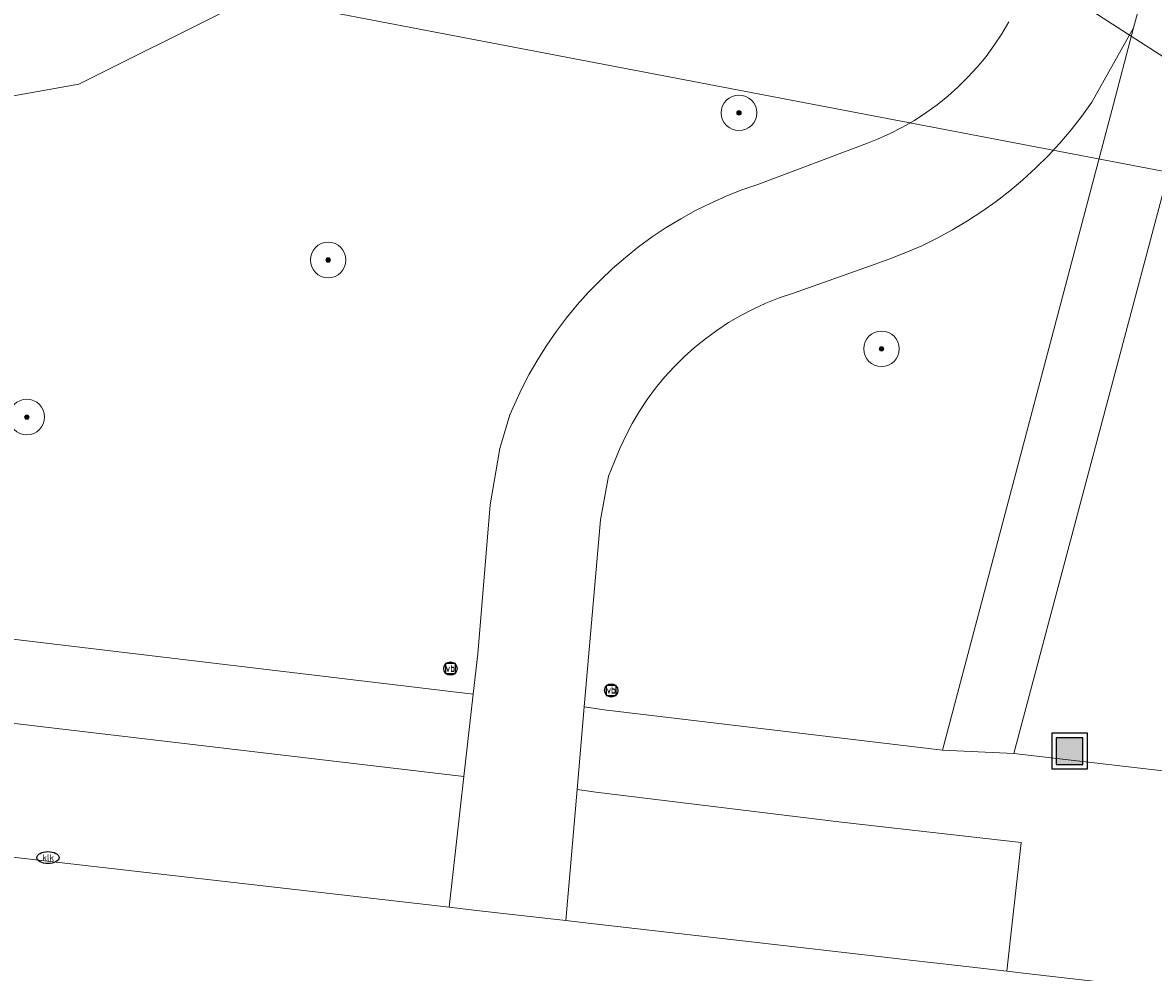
# Model space of a CAD drawing. Header units: metres. Extents: x 253395 to 254027, y 592765 to 593194.
# Tile 120 of 173: x 253628 to 253653, y 592883 to 592904. Entities that reach past the tile are written whole.
import ezdxf
from ezdxf.enums import TextEntityAlignment as Align

# ---------------------------------------------------------------- set-up
doc = ezdxf.new("R2010")
doc.units = ezdxf.units.M
for name, color, linetype, lineweight in [('B-WE-GR-BOOM-S', 254, 'Continuous', 25), ('B-WE-IE-MEUBILAIR-S', 254, 'Continuous', 25), ('B-WE-IE-MEUBILAIR_WEGMEUBILAIR_AFVALBAK-S', 254, 'Continuous', 25), ('B-WE-KW-KUNSTWERK_DUIKER-G', 254, 'Continuous', 18), ('B-WE-OG-TERREIN_BEGROEID-GV', 254, 'Continuous', 18), ('B-WE-OG-TERREIN_OEVER-GV', 254, 'Continuous', 18), ('B-WE-VH-OPENVERHARDING-GV', 254, 'Continuous', 18)]:
    doc.layers.add(name, color=color, linetype=linetype, lineweight=lineweight)
doc.styles.add('NLCS-ISO', font='txt')

# ---------------------------------------------------------------- blocks, each defined once
blk = doc.blocks.new('SIE-WEG_AFVALBAK-SO')
h = blk.add_hatch(color=256)
h.dxf.hatch_style = 1
h.paths.add_polyline_path([(-1.5, -1.5), (1.5, -1.5), (1.5, 1.5), (-1.5, 1.5)])
for points in [[(-2, -2), (2, -2), (2, 2), (-2, 2)], [(-1.5, -1.5), (1.5, -1.5), (1.5, 1.5), (-1.5, 1.5)]]:
    blk.add_lwpolyline(points, close=True)
blk = doc.blocks.new('SIE-MEUBILAIR_BORD_VERKEER-SO')
blk.add_lwpolyline([(-0.5625, -0.5625), (0.5625, -0.5625), (0.5625, 0.5625), (-0.5625, 0.5625)], close=True)
at = {"style": 'NLCS-ISO'}
blk.add_text('vb', height=0.75, dxfattribs=at).set_placement((0, 0), align=Align.MIDDLE_CENTER)
blk = doc.blocks.new('SIE-MEUBILAIR_PAAL_VERKEERSBORD-SO')
blk.add_circle((0, 0), 0.75)
at = {"style": 'NLCS-ISO'}
blk.add_text('vb', height=0.75, dxfattribs=at).set_placement((0, 0.07), align=Align.MIDDLE_CENTER)
blk = doc.blocks.new('SIE-MEUBILAIR_PUT_KOLK-SO')
blk.add_ellipse((0, 0), major_axis=(1.25, 0), ratio=0.54)
at = {"style": 'NLCS-ISO'}
blk.add_text('klk', height=0.75, dxfattribs=at).set_placement((0.03, 0), align=Align.MIDDLE_CENTER)
blk = doc.blocks.new('SGR-BOOM_GBKN-SO')
at = {"linetype": 'ByBlock', "lineweight": 18}
h = blk.add_hatch(color=0, dxfattribs=at)
h.dxf.hatch_style = 1
edge = h.paths.add_edge_path()
edge.add_arc((0, 0), 0.25, 0, 360)
at = {"color": 0, "linetype": 'ByBlock', "lineweight": 18}
for radius in [2, 0.25]:
    blk.add_circle((0, 0), radius, dxfattribs=at)
at = {"color": 0, "linetype": 'ByBlock', "lineweight": 18, "style": 'NLCS-ISO'}
blk.add_attdef('SOORT', (2.5, 0), '', height=1.5, dxfattribs=at)

msp = doc.modelspace()

# ---------------------------------------------------------------- linework, layer by layer
at = {"layer": 'B-WE-KW-KUNSTWERK_DUIKER-G'}
for points in [[(253661.776, 592898.109), (253640.573, 592911.74)], [(253664.262, 592898.787), (253625.623, 592906.174)]]:
    msp.add_lwpolyline(points, dxfattribs=at)
at = {"layer": 'B-WE-OG-TERREIN_BEGROEID-GV'}
for points in [[(253656.595, 592910.066), (253656.12, 592910.192), (253650.151, 592887.741), (253705.715, 592881.284), (253709.541, 592895.826), (253699.93, 592898.291)], [(253652.353, 592902.209), (253652.846, 592904.071), (253651.905, 592902.397), (253651.678, 592902.08), (253651.437, 592901.774), (253651.185, 592901.477), (253650.92, 592901.191), (253650.643, 592900.916), (253650.356, 592900.652), (253650.058, 592900.401), (253649.75, 592900.162), (253649.433, 592899.935), (253649.106, 592899.723), (253648.771, 592899.523), (253648.428, 592899.338), (253648.078, 592899.166), (253647.721, 592899.01), (253647.358, 592898.868), (253647.028, 592898.754), (253645.168, 592898.094), (253644.868, 592897.992), (253644.573, 592897.874), (253644.285, 592897.742), (253644.004, 592897.596), (253643.731, 592897.436), (253643.466, 592897.262), (253643.21, 592897.074), (253642.964, 592896.875), (253642.728, 592896.663), (253642.504, 592896.439), (253642.291, 592896.205), (253642.09, 592895.959), (253641.901, 592895.705), (253641.726, 592895.44), (253641.564, 592895.168), (253641.417, 592894.887), (253641.283, 592894.6), (253641.167, 592894.312), (253641.03, 592893.98), (253640.846, 592892.998), (253640.483, 592888.791), (253640.935, 592888.726), (253648.543, 592887.815)], [(253568.932, 592895.345), (253558.187, 592896.388), (253513.422, 592901.545), (253513.053, 592898.609), (253517.878, 592898.026), (253523.931, 592897.311), (253526.142, 592897.467), (253531.126, 592896.899), (253572.132, 592891.982), (253619.119, 592886.386), (253627.685, 592885.402), (253637.445, 592884.281), (253637.776, 592887.221)], [(253640.744, 592886.871), (253640.323, 592886.934), (253640.068, 592883.98), (253640.441, 592883.937), (253645.224, 592883.388), (253647.308, 592883.149), (253647.819, 592883.091), (253648.882, 592882.969), (253649.992, 592882.841), (253650.317, 592885.739), (253646.274, 592886.196)]]:
    msp.add_lwpolyline(points, close=True, dxfattribs=at)
for points in [[(253632.491, 592904.486), (253629.108, 592902.803), (253619.538, 592901.094)], [(253613.235, 592892.032), (253637.984, 592889.078), (253638.086, 592889.984), (253638.368, 592893.338), (253638.583, 592894.607), (253638.812, 592895.362), (253638.911, 592895.596), (253639.072, 592895.94), (253639.247, 592896.278), (253639.436, 592896.608), (253639.639, 592896.929), (253639.855, 592897.242), (253640.084, 592897.545), (253640.326, 592897.839), (253640.579, 592898.122), (253640.845, 592898.394), (253641.122, 592898.655), (253641.409, 592898.904), (253641.707, 592899.141), (253642.014, 592899.364), (253642.33, 592899.575), (253642.655, 592899.772), (253642.988, 592899.956), (253643.329, 592900.125), (253643.676, 592900.28), (253644.03, 592900.42), (253644.389, 592900.545), (253646.855, 592901.475), (253647.082, 592901.564), (253647.366, 592901.69), (253647.642, 592901.831), (253647.911, 592901.986), (253648.172, 592902.155), (253648.424, 592902.337), (253648.666, 592902.531), (253648.897, 592902.738), (253649.118, 592902.956), (253649.327, 592903.186), (253649.524, 592903.426), (253649.708, 592903.676), (253649.88, 592903.934), (253650.037, 592904.202)]]:
    msp.add_lwpolyline(points, dxfattribs=at)
at = {"layer": 'B-WE-OG-TERREIN_OEVER-GV'}
msp.add_lwpolyline([(253619.538, 592901.094), (253629.108, 592902.803), (253632.491, 592904.486), (253634.761, 592905.658), (253637.224, 592907.134), (253639.047, 592908.486), (253639.923, 592909.723), (253633.104, 592907.375), (253627.325, 592905.689)], dxfattribs=at)
at = {"layer": 'B-WE-VH-OPENVERHARDING-GV'}
for points in [[(253650.037, 592904.202), (253649.88, 592903.934), (253649.708, 592903.676), (253649.524, 592903.426), (253649.327, 592903.186), (253649.118, 592902.956), (253648.897, 592902.738), (253648.666, 592902.531), (253648.424, 592902.337), (253648.172, 592902.155), (253647.911, 592901.986), (253647.642, 592901.831), (253647.366, 592901.69), (253647.082, 592901.564), (253646.855, 592901.475), (253644.389, 592900.545), (253644.03, 592900.42), (253643.676, 592900.28), (253643.329, 592900.125), (253642.988, 592899.956), (253642.655, 592899.772), (253642.33, 592899.575), (253642.014, 592899.364), (253641.707, 592899.141), (253641.409, 592898.904), (253641.122, 592898.655), (253640.845, 592898.394), (253640.579, 592898.122), (253640.326, 592897.839), (253640.084, 592897.545), (253639.855, 592897.242), (253639.639, 592896.929), (253639.436, 592896.608), (253639.247, 592896.278), (253639.072, 592895.94), (253638.911, 592895.596), (253638.812, 592895.362), (253638.583, 592894.607), (253638.368, 592893.338), (253638.086, 592889.984), (253637.984, 592889.078), (253637.776, 592887.221), (253637.445, 592884.281), (253638.057, 592884.211), (253640.068, 592883.98), (253640.323, 592886.934), (253640.483, 592888.791), (253640.846, 592892.998), (253641.03, 592893.98), (253641.167, 592894.312), (253641.283, 592894.6), (253641.417, 592894.887), (253641.564, 592895.168), (253641.726, 592895.44), (253641.901, 592895.705), (253642.09, 592895.959), (253642.291, 592896.205), (253642.504, 592896.439), (253642.728, 592896.663), (253642.964, 592896.875), (253643.21, 592897.074), (253643.466, 592897.262), (253643.731, 592897.436), (253644.004, 592897.596), (253644.285, 592897.742), (253644.573, 592897.874), (253644.868, 592897.992), (253645.168, 592898.094), (253647.028, 592898.754), (253647.358, 592898.868), (253647.721, 592899.01), (253648.078, 592899.166), (253648.428, 592899.338), (253648.771, 592899.523), (253649.106, 592899.723), (253649.433, 592899.935), (253649.75, 592900.162), (253650.058, 592900.401), (253650.356, 592900.652), (253650.643, 592900.916), (253650.92, 592901.191), (253651.185, 592901.477), (253651.437, 592901.774), (253651.678, 592902.08), (253651.905, 592902.397), (253652.846, 592904.071), (253664.917, 592948.405)], [(253664.917, 592948.405), (253652.846, 592904.071), (253652.353, 592902.209), (253648.543, 592887.815), (253650.151, 592887.741), (253656.12, 592910.192)], [(253568.932, 592895.345), (253637.776, 592887.221), (253637.984, 592889.078), (253613.235, 592892.032)], [(253736.605, 592877.613), (253707.88, 592880.973), (253705.715, 592881.284), (253650.151, 592887.741), (253648.543, 592887.815), (253640.935, 592888.726), (253640.483, 592888.791), (253640.323, 592886.934), (253640.744, 592886.871), (253646.274, 592886.196), (253650.317, 592885.739), (253649.992, 592882.841), (253650.426, 592882.791), (253652.597, 592882.542), (253654.909, 592882.277), (253655.235, 592885.152), (253659.152, 592884.719), (253701.779, 592879.785), (253701.581, 592876.885), (253704.362, 592876.563), (253706.653, 592876.298), (253710.229, 592875.884), (253722.363, 592874.481)], [(253650.426, 592882.791), (253649.992, 592882.841), (253648.882, 592882.969), (253647.819, 592883.091), (253647.308, 592883.149), (253645.224, 592883.388), (253640.441, 592883.937), (253640.068, 592883.98), (253638.057, 592884.211), (253637.445, 592884.281), (253627.685, 592885.402)]]:
    msp.add_lwpolyline(points, dxfattribs=at)

# ---------------------------------------------------------------- block references
at = {"layer": 'B-WE-GR-BOOM-S', "xscale": 0.2, "yscale": 0.2, "zscale": 0.2}
for p in [(253643.965, 592902.155), (253634.72, 592898.844), (253647.172, 592896.845), (253627.94, 592895.311)]:
    msp.add_blockref('SGR-BOOM_GBKN-SO', p, dxfattribs=at)
at = {"layer": 'B-WE-IE-MEUBILAIR-S', "xscale": 0.2, "yscale": 0.2, "zscale": 0.2}
for name, p in [('SIE-MEUBILAIR_PAAL_VERKEERSBORD-SO', (253637.47, 592889.65)), ('SIE-MEUBILAIR_BORD_VERKEER-SO', (253637.47, 592889.65)), ('SIE-MEUBILAIR_PAAL_VERKEERSBORD-SO', (253641.091, 592889.161)), ('SIE-MEUBILAIR_BORD_VERKEER-SO', (253641.091, 592889.161)), ('SIE-MEUBILAIR_PUT_KOLK-SO', (253628.414, 592885.399))]:
    msp.add_blockref(name, p, dxfattribs=at)
at = {"layer": 'B-WE-IE-MEUBILAIR_WEGMEUBILAIR_AFVALBAK-S', "xscale": 0.2, "yscale": 0.2, "zscale": 0.2}
msp.add_blockref('SIE-WEG_AFVALBAK-SO', (253651.406, 592887.795), dxfattribs=at)

doc.saveas('drawing.dxf')
